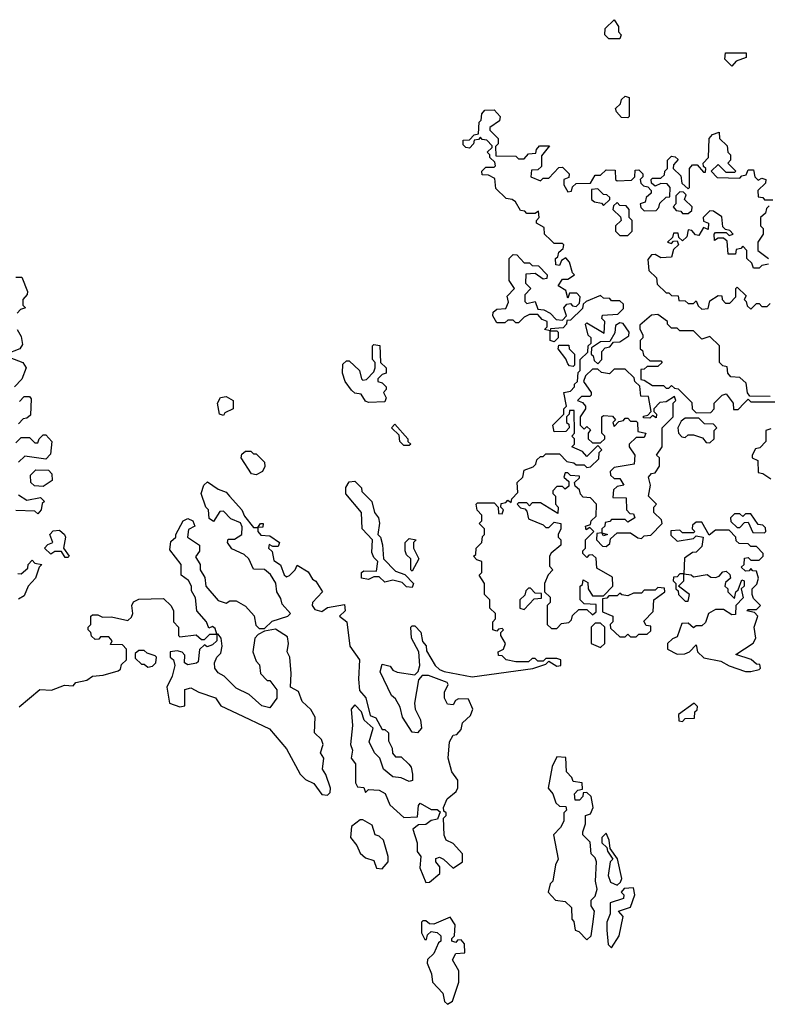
# Model space of a CAD drawing. Extents: x 1861455 to 2058065, y 200073 to 437907.
# Tile 141 of 256: x 2004309 to 2007045, y 239894 to 243500. Entities that reach past the tile are written whole.
import ezdxf

# ---------------------------------------------------------------- set-up
doc = ezdxf.new("R2010")
doc.units = 0

msp = doc.modelspace()

# ---------------------------------------------------------------- linework, layer by layer
at = {"layer": '0CON05XD'}
for points in [[(2006505, 243430), (2006465, 243430), (2006450, 243445), (2006451.7, 243468.3), (2006485, 243500), (2006500, 243475), (2006500, 243455), (2006510, 243445), (2006505, 243430)], [(2006915, 243330), (2006890, 243355), (2006891.7, 243378.3), (2006968.3, 243378.3), (2006968.3, 243361.7), (2006931.7, 243348.3), (2006915, 243330)], [(2006535, 243140), (2006511.7, 243141.7), (2006493, 243163), (2006490, 243175), (2006508.3, 243191.7), (2006511.7, 243208.3), (2006525, 243220), (2006540, 243215), (2006540, 243145), (2006535, 243140)], [(2005625, 240677.5), (2005646.4, 240666.4), (2005663.9, 240623.9), (2005715, 240577.5), (2005765, 240580), (2005768.3, 240621.7), (2005775, 240630), (2005815, 240607.5), (2005837, 240607), (2005848.3, 240598.3), (2005838.3, 240571.7), (2005815, 240567.5), (2005795, 240552.5), (2005768.3, 240551.7), (2005747.5, 240535), (2005763.3, 240485), (2005763.6, 240453.6), (2005777.5, 240435), (2005773.6, 240393.6), (2005795, 240340), (2005808.3, 240341.7), (2005847, 240373), (2005847, 240397), (2005832.5, 240415), (2005831.7, 240428.3), (2005845, 240432.5), (2005860, 240425), (2005895, 240392.5), (2005930, 240415), (2005930, 240445), (2005895, 240482.5), (2005870, 240495), (2005863, 240513), (2005860, 240575), (2005870, 240585), (2005870, 240595), (2005861.7, 240601.7), (2005860, 240615), (2005873.9, 240646.1), (2005906.4, 240673.6), (2005913, 240687), (2005912.5, 240715), (2005890, 240745), (2005876.7, 240795), (2005882.5, 240855), (2005895, 240880), (2005908.3, 240881.7), (2005925, 240900), (2005930, 240925), (2005958.3, 240951.7), (2005967.5, 240975), (2005951.7, 241011.7), (2005915, 241012.5), (2005903.6, 241006.4), (2005895, 240990), (2005875, 240992.5), (2005863.3, 241015), (2005863.6, 241036.4), (2005876.7, 241065), (2005873, 241073), (2005805, 241097.5), (2005782.5, 241097.5), (2005768.3, 241081.7), (2005753.8, 240996.2), (2005756.2, 240975), (2005775.7, 240935.7), (2005780, 240905), (2005765, 240887.5), (2005745, 240890), (2005710, 240945), (2005701.7, 240981.7), (2005685, 241012.5), (2005670, 241025), (2005628.3, 241111.7), (2005635, 241140), (2005665, 241132.5), (2005675, 241117.5), (2005690.7, 241110.7), (2005755, 241100), (2005767.5, 241112.5), (2005773.3, 241135), (2005770, 241185), (2005743.3, 241235), (2005740, 241275), (2005745, 241280), (2005755, 241280), (2005777, 241257), (2005783, 241223), (2005797, 241207), (2005798.3, 241188.3), (2005830, 241135), (2005845, 241120), (2005863, 241113), (2005965, 241093.3), (2006186.4, 241123.6), (2006235, 241140), (2006245, 241150), (2006275, 241132.5), (2006290, 241135), (2006290, 241155), (2006275, 241160), (2006235, 241160), (2006225, 241150), (2006205, 241150), (2006195, 241160), (2006185, 241160), (2006171.7, 241148.3), (2006125, 241147.5), (2006090, 241155), (2006075, 241170), (2006061.7, 241171.7), (2006060, 241185), (2006080, 241195), (2006087.5, 241215), (2006070, 241245), (2006070, 241255), (2006080, 241265), (2006075, 241270), (2006061.7, 241268.3), (2006055, 241260), (2006040, 241265), (2006040, 241295), (2006050, 241305), (2006050, 241325), (2006030, 241345), (2006030, 241375), (2006010, 241395), (2006010, 241435), (2005990, 241465), (2006000, 241475), (2006000, 241515), (2005981.7, 241521.7), (2005970, 241535), (2005978.3, 241541.7), (2005980, 241565), (2006000, 241585), (2006003, 241607), (2006010, 241615), (2006010, 241635), (2005990, 241655), (2006000, 241665), (2006000, 241685), (2005983, 241703), (2005980, 241725), (2005985, 241730), (2006045, 241730), (2006060, 241715), (2006061.7, 241691.7), (2006075, 241690), (2006080, 241705), (2006070, 241715), (2006071.7, 241728.3), (2006088.3, 241731.7), (2006095, 241740), (2006108.3, 241731.7), (2006110, 241745), (2006131.7, 241768.3), (2006130, 241805), (2006150, 241825), (2006155, 241850), (2006188.3, 241861.7), (2006198.3, 241871.7), (2006201.7, 241888.3), (2006215, 241900), (2006225, 241900), (2006235, 241910), (2006285, 241910), (2006311.7, 241881.7), (2006337.5, 241877.5), (2006345, 241870), (2006375, 241870), (2006385, 241860), (2006398.3, 241861.7), (2006428.3, 241891.7), (2006430, 241915), (2006440, 241925), (2006425, 241940), (2006385, 241900), (2006368.3, 241918.3), (2006330, 241935), (2006340, 241945), (2006340, 241965), (2006330, 241975), (2006340, 241985), (2006338.3, 242068.3), (2006321.7, 242068.3), (2006320, 242055), (2006310, 242045), (2006310, 242025), (2006318.3, 242018.3), (2006320, 242005), (2006308.3, 241991.7), (2006265, 241990), (2006260, 242015), (2006300, 242055), (2006300, 242075), (2006310, 242085), (2006300, 242135), (2006325, 242140), (2006340, 242155), (2006340, 242165), (2006350, 242175), (2006352.5, 242207.5), (2006360, 242215), (2006360, 242255), (2006388.3, 242281.7), (2006390, 242305), (2006400, 242315), (2006400, 242335), (2006390, 242345), (2006380, 242385), (2006385, 242390), (2006448.3, 242351.7), (2006450, 242395), (2006440, 242405), (2006441.7, 242418.3), (2006498.3, 242421.7), (2006518.3, 242441.7), (2006518.3, 242458.3), (2006505, 242470), (2006475, 242470), (2006468.3, 242478.3), (2006445, 242480), (2006435, 242490), (2006381.7, 242468.3), (2006371.7, 242458.3), (2006368.3, 242441.7), (2006325, 242400), (2006311.7, 242398.3), (2006310, 242385), (2006298.3, 242371.7), (2006251.7, 242368.3), (2006250, 242360), (2006275, 242360), (2006280, 242355), (2006280, 242335), (2006265, 242320), (2006250, 242325), (2006250, 242360), (2006230, 242365), (2006240, 242375), (2006240, 242395), (2006221.7, 242401.7), (2006205, 242420), (2006175, 242420), (2006155, 242410), (2006135, 242390), (2006125, 242390), (2006115, 242400), (2006095, 242400), (2006085, 242390), (2006055, 242390), (2006040, 242415), (2006041.7, 242428.3), (2006055, 242440), (2006088.3, 242441.7), (2006097.5, 242465), (2006093, 242487), (2006120, 242515), (2006100, 242545), (2006100, 242625), (2006115, 242640), (2006128.3, 242638.3), (2006155, 242610), (2006175, 242610), (2006185, 242600), (2006208.3, 242598.3), (2006240, 242565), (2006238.3, 242551.7), (2006225, 242550), (2006195, 242570), (2006161.7, 242568.3), (2006160, 242535), (2006180, 242515), (2006158.3, 242491.7), (2006158.3, 242468.3), (2006165, 242460), (2006195, 242467.5), (2006205, 242440), (2006227, 242437), (2006250, 242425), (2006272.5, 242402.5), (2006295, 242400), (2006310, 242415), (2006300, 242445), (2006311.7, 242458.3), (2006325, 242460), (2006331.7, 242451.7), (2006345, 242450), (2006358.3, 242461.7), (2006360, 242485), (2006348.3, 242498.3), (2006321.7, 242498.3), (2006315, 242480), (2006308.3, 242508.3), (2006280, 242525), (2006295, 242550), (2006315, 242550), (2006340, 242565), (2006332.5, 242572.5), (2006321.7, 242611.7), (2006308.3, 242628.3), (2006291.7, 242618.3), (2006285, 242600), (2006271.7, 242601.7), (2006270, 242625), (2006278.3, 242631.7), (2006281.7, 242648.3), (2006298.3, 242661.7), (2006300, 242675), (2006295, 242680), (2006265, 242680), (2006253, 242693), (2006230, 242715), (2006228.3, 242738.3), (2006200, 242755), (2006200, 242765), (2006210, 242775), (2006208.3, 242798.3), (2006195, 242790), (2006165, 242790), (2006158.3, 242798.3), (2006141.7, 242801.7), (2006123, 242833), (2006111.7, 242841.7), (2006090, 242845), (2006051.7, 242881.7), (2006048.3, 242918.3), (2006025, 242930), (2006001.7, 242931.7), (2006000, 242945), (2006015, 242960), (2006045, 242960), (2006050, 242965), (2006048.3, 242978.3), (2006030, 242995), (2006030, 243005), (2006020, 243015), (2006038.3, 243031.7), (2006038.3, 243038.3), (2006018.3, 243058.3), (2006001.7, 243061.7), (2005995, 243070), (2005988.3, 243061.7), (2005971.7, 243058.3), (2005970, 243045), (2005955, 243030), (2005941.7, 243031.7), (2005931.7, 243041.7), (2005931.7, 243058.3), (2005955, 243060), (2005971.7, 243078.3), (2005988.3, 243081.7), (2005990, 243125), (2005998.3, 243131.7), (2006000, 243155), (2006011.7, 243168.3), (2006045, 243170), (2006067.5, 243145), (2006065, 243130), (2006030, 243105), (2006030, 243095), (2006060, 243065), (2006060, 243045), (2006050, 243035), (2006051.7, 243001.7), (2006125, 243000), (2006135, 242990), (2006155, 242990), (2006171.7, 243008.3), (2006198.3, 243011.7), (2006200, 243025), (2006211.7, 243038.3), (2006248.3, 243038.3), (2006218.3, 243001.7), (2006218.3, 242961.7), (2006205, 242950), (2006181.7, 242948.3), (2006180, 242925), (2006215, 242910), (2006225, 242920), (2006245, 242920), (2006281.7, 242958.3), (2006295, 242960), (2006320, 242935), (2006318.3, 242921.7), (2006300, 242915), (2006300, 242895), (2006315, 242870), (2006328.3, 242871.7), (2006331.7, 242888.3), (2006345, 242900), (2006398.3, 242901.7), (2006415, 242930), (2006435, 242930), (2006455, 242950), (2006488.3, 242948.3), (2006490, 242915), (2006495, 242910), (2006548.3, 242911.7), (2006560, 242925), (2006561.7, 242948.3), (2006575, 242950), (2006590, 242935), (2006590, 242925), (2006580, 242915), (2006581.7, 242901.7), (2006591.7, 242891.7), (2006608.3, 242888.3), (2006620, 242875), (2006620, 242865), (2006601.7, 242848.3), (2006598.3, 242831.7), (2006580, 242825), (2006581.7, 242811.7), (2006595, 242800), (2006638.3, 242801.7), (2006648.3, 242811.7), (2006651.7, 242828.3), (2006675, 242850), (2006688.3, 242851.7), (2006690, 242885), (2006678.3, 242898.3), (2006655, 242900), (2006635, 242890), (2006621.7, 242901.7), (2006620, 242915), (2006625, 242920), (2006655, 242920), (2006668.3, 242931.7), (2006670, 242945), (2006680, 242955), (2006680, 242985), (2006695, 243000), (2006708.3, 242998.3), (2006718.3, 242988.3), (2006701.7, 242968.3), (2006700, 242955), (2006728.3, 242928.3), (2006731.7, 242901.7), (2006755, 242880), (2006760, 242885), (2006760, 242955), (2006771.7, 242968.3), (2006788.3, 242968.3), (2006811.7, 242941.7), (2006818.3, 242941.7), (2006820, 242955), (2006811.7, 242961.7), (2006810, 242975), (2006830, 242995), (2006832.5, 243065), (2006845, 243080)], [(2006845, 243080), (2006868.3, 243088.3), (2006870, 243065), (2006898.3, 243038.3), (2006900, 243015), (2006910, 243005), (2006910, 242985), (2006900, 242975), (2006930, 242945), (2006925, 242940), (2006895, 242940), (2006865, 242970), (2006840, 242945), (2006861.7, 242921.7), (2006945, 242920), (2006951.7, 242928.3), (2006968.3, 242931.7), (2006975, 242950), (2006995, 242950), (2007000, 242925), (2007011.7, 242911.7), (2007025, 242920), (2007040, 242915), (2007038.3, 242901.7), (2007010, 242875), (2007011.7, 242851.7), (2007028.3, 242848.3), (2007035, 242840), (2007065, 242840)], [(2006445, 242820), (2006468.3, 242841.7), (2006468.3, 242848.3), (2006458.3, 242858.3), (2006445, 242860), (2006425, 242880), (2006401.7, 242878.3), (2006401.7, 242841.7), (2006413, 242833), (2006438.3, 242828.3), (2006445, 242820)], [(2006755, 242790), (2006768.3, 242801.7), (2006770, 242815), (2006741.7, 242841.7), (2006748.3, 242858.3), (2006738.3, 242868.3), (2006725, 242870), (2006710, 242855), (2006710, 242825), (2006700, 242815), (2006711.7, 242801.7), (2006728.3, 242798.3), (2006735, 242790), (2006755, 242790)], [(2006535, 242710), (2006550, 242725), (2006550, 242765), (2006540, 242775), (2006540, 242805), (2006528.3, 242818.3), (2006505, 242820), (2006495, 242830), (2006481.7, 242818.3), (2006480, 242805), (2006508.3, 242778.3), (2006510, 242765), (2006490, 242745), (2006490, 242725), (2006505, 242710), (2006535, 242710)], [(2007051.7, 242818.3), (2007041.7, 242808.3), (2007038.3, 242791.7), (2007020, 242775), (2007020, 242745), (2007030, 242735), (2007030, 242715), (2007010, 242685), (2007010, 242655), (2007050, 242625)], [(2007050, 242605), (2007025, 242600), (2007015, 242590), (2006995, 242590), (2006988.3, 242608.3), (2006970, 242625), (2006970, 242655), (2006955, 242670), (2006948.3, 242661.7), (2006931.7, 242658.3), (2006928.3, 242641.7), (2006901.7, 242641.7), (2006898.3, 242688.3), (2006885, 242700), (2006865, 242700), (2006851.7, 242691.7), (2006850, 242715), (2006855, 242720), (2006895, 242720), (2006905, 242710), (2006920, 242715), (2006908.3, 242728.3), (2006891.7, 242731.7), (2006881.7, 242741.7), (2006878.3, 242778.3), (2006848.3, 242798.3), (2006835, 242800), (2006810, 242775), (2006811.7, 242761.7), (2006830, 242755), (2006828.3, 242731.7), (2006811.7, 242738.3), (2006795, 242710), (2006781.7, 242711.7), (2006768.3, 242728.3), (2006755, 242730), (2006750, 242705), (2006735, 242690), (2006721.7, 242701.7), (2006718.3, 242718.3), (2006701.7, 242718.3), (2006698.3, 242701.7), (2006680, 242685), (2006695, 242680), (2006701.7, 242688.3), (2006715, 242690), (2006720, 242675), (2006701.7, 242658.3), (2006695, 242630), (2006655, 242627.5), (2006635, 242640), (2006621.7, 242638.3), (2006608.3, 242621.7), (2006611.7, 242581.7), (2006640, 242555), (2006641.7, 242531.7), (2006675, 242500), (2006685, 242500), (2006695, 242490), (2006718.3, 242488.3), (2006721.7, 242471.7), (2006745, 242470), (2006755, 242460), (2006775, 242460), (2006785, 242470), (2006791.7, 242451.7), (2006805, 242440), (2006828.3, 242441.7), (2006835, 242470), (2006865, 242490), (2006878.3, 242488.3), (2006880, 242475), (2006891.7, 242461.7), (2006908.3, 242461.7), (2006930, 242485), (2006930, 242515), (2006935, 242520), (2006968.3, 242488.3), (2006960, 242475), (2006968.3, 242468.3), (2006971.7, 242451.7), (2006985, 242440), (2007005, 242460), (2007015, 242460), (2007025, 242450), (2007045, 242450), (2007055, 242460)], [(2004295, 242557.5), (2004317, 242557), (2004337.5, 242505), (2004337, 242493), (2004320, 242475), (2004320, 242455), (2004330, 242445), (2004311.7, 242438.3), (2004300, 242425)], [(2007055, 242120), (2006981.7, 242121.7), (2006973, 242133), (2006968.3, 242168.3), (2006945, 242190), (2006911.7, 242191.7), (2006900, 242205), (2006898.3, 242228.3), (2006881.7, 242231.7), (2006870, 242245), (2006870, 242305), (2006835, 242340), (2006805, 242330), (2006775, 242360), (2006725, 242360), (2006715, 242370), (2006695, 242370), (2006680, 242385), (2006680, 242395), (2006645, 242420), (2006621.7, 242418.3), (2006578.3, 242381.7), (2006578.3, 242368.3), (2006590, 242345), (2006590, 242335), (2006580, 242325), (2006580, 242295), (2006588.3, 242288.3), (2006591.7, 242271.7), (2006615, 242250), (2006655, 242250), (2006660, 242245), (2006645, 242230), (2006605, 242230), (2006595, 242220), (2006581.7, 242218.3), (2006581.7, 242181.7), (2006595, 242180), (2006625, 242160), (2006665, 242160), (2006675, 242150), (2006685, 242150), (2006695, 242160), (2006705, 242150), (2006718.3, 242148.3), (2006768.3, 242098.3), (2006770, 242075), (2006785, 242060), (2006838.3, 242061.7), (2006850, 242075), (2006850, 242095), (2006880, 242125), (2006895, 242130), (2006920, 242095), (2006921.7, 242071.7), (2006938.3, 242071.7), (2006960, 242095), (2006975, 242110), (2006985, 242100), (2007085, 242100)], [(2006425, 242240), (2006440, 242255), (2006440, 242285), (2006451.7, 242298.3), (2006468.3, 242301.7), (2006481.7, 242318.3), (2006505, 242320), (2006538.3, 242341.7), (2006540, 242355), (2006517, 242387), (2006505, 242390), (2006490, 242380), (2006487, 242353), (2006468.3, 242321.7), (2006435, 242320), (2006401.7, 242298.3), (2006400, 242275), (2006408.3, 242268.3), (2006411.7, 242251.7), (2006425, 242240)], [(2004300, 242365), (2004315, 242340), (2004319.3, 242310.7), (2004310, 242295), (2004260, 242275)], [(2005585, 242097.5), (2005575, 242102.5), (2005558.3, 242128.3), (2005535, 242132.5), (2005523.6, 242143.6), (2005500, 242175), (2005490, 242205), (2005491.7, 242238.3), (2005505, 242250), (2005515, 242250), (2005552.5, 242215), (2005560, 242185), (2005565, 242180), (2005578.3, 242181.7), (2005605, 242210), (2005610, 242225), (2005610, 242245), (2005600, 242255), (2005600, 242305), (2005605, 242310), (2005627, 242307), (2005630, 242245), (2005650, 242225), (2005650, 242205), (2005635, 242200), (2005620, 242185), (2005620, 242175), (2005635, 242170), (2005650, 242155), (2005650, 242145), (2005640, 242135), (2005650, 242115), (2005645, 242100), (2005585, 242097.5)], [(2006335, 242230), (2006321.7, 242231.7), (2006315, 242240), (2006308.3, 242258.3), (2006280, 242295), (2006281.7, 242308.3), (2006318.3, 242308.3), (2006320, 242295), (2006340, 242275), (2006340, 242235), (2006335, 242230)], [(2004273, 242263), (2004320, 242245), (2004332.5, 242225), (2004317, 242183), (2004290, 242155)], [(2006455, 241570), (2006468.3, 241581.7), (2006471.7, 241598.3), (2006495, 241620), (2006545, 241620), (2006571.7, 241601.7), (2006585, 241600), (2006595, 241610), (2006618.3, 241611.7), (2006660, 241655), (2006658.3, 241668.3), (2006630, 241695), (2006630, 241715), (2006640, 241725), (2006610, 241755), (2006617.5, 241795), (2006610, 241825), (2006621.7, 241838.3), (2006635, 241840), (2006650, 241865), (2006650, 241895), (2006640, 241905), (2006660, 241935), (2006660, 242005), (2006700, 242045), (2006700, 242095), (2006710, 242105), (2006705, 242120), (2006675, 242100), (2006651.7, 242098.3), (2006630, 242075), (2006630, 242065), (2006640, 242055), (2006638.3, 242041.7), (2006625, 242050), (2006615, 242040), (2006591.7, 242041.7), (2006591.7, 242048.3), (2006608.3, 242051.7), (2006620, 242065), (2006610, 242120), (2006581.7, 242121.7), (2006578.3, 242158.3), (2006560, 242175), (2006558.3, 242188.3), (2006525, 242220), (2006485, 242220), (2006467.5, 242202.5), (2006438.3, 242208.3), (2006425, 242220), (2006405, 242220), (2006380, 242195), (2006372.5, 242175), (2006400, 242135), (2006400, 242125), (2006395, 242120), (2006365, 242120), (2006350, 242105), (2006368.3, 242098.3), (2006380, 242085), (2006380, 242075), (2006360, 242045), (2006360, 242015), (2006375, 242000), (2006385, 242010), (2006398.3, 241998.3), (2006390, 241985), (2006390, 241965), (2006405, 241950), (2006435, 241950), (2006450, 241965), (2006450, 241975), (2006440, 241985), (2006440, 242045), (2006445, 242050), (2006478.3, 242048.3), (2006490, 242035), (2006480, 242025), (2006485, 242010), (2006501.7, 242028.3), (2006518.3, 242031.7), (2006525, 242040), (2006535, 242040), (2006545, 242030), (2006565, 242030), (2006570, 242025), (2006571.7, 241991.7), (2006600, 241985), (2006595, 241970), (2006565, 241970), (2006540, 241945), (2006540, 241935), (2006560, 241905), (2006558.3, 241871.7), (2006485, 241860), (2006470, 241845), (2006471.7, 241831.7), (2006485, 241820), (2006505, 241820), (2006520, 241795), (2006495, 241790), (2006481.7, 241778.3), (2006480, 241750), (2006528.3, 241748.3), (2006530, 241705), (2006541.7, 241691.7), (2006555, 241690), (2006560, 241675), (2006535, 241660), (2006525, 241670), (2006475, 241670), (2006468.3, 241661.7), (2006451.7, 241658.3), (2006450, 241645), (2006440, 241635), (2006440, 241620), (2006460, 241615), (2006445, 241610), (2006440, 241620), (2006421.7, 241618.3), (2006420, 241595), (2006441.7, 241571.7), (2006455, 241570)], [(2004308.3, 242101.7), (2004325, 242120), (2004345, 242120), (2004351.7, 242111.7), (2004348.3, 242051.7), (2004335, 242040), (2004321.7, 242038.3), (2004305, 242020)], [(2005055, 242050), (2005040, 242055), (2005033.3, 242095), (2005043.6, 242116.4), (2005065, 242120), (2005090, 242105), (2005090, 242075), (2005060, 242060), (2005055, 242050)], [(2005735, 241940), (2005715, 241940), (2005700, 241955), (2005698.3, 241978.3), (2005670, 242005), (2005681.7, 242018.3), (2005730, 241965), (2005730, 241955), (2005740, 241945), (2005735, 241940)], [(2006835, 241950), (2006850, 241965), (2006850, 241995), (2006860, 242005), (2006848.3, 242018.3), (2006815, 242020), (2006795, 242040), (2006745, 242040), (2006730, 242030), (2006717.5, 242005), (2006720, 241985), (2006731.7, 241971.7), (2006745, 241970), (2006755, 241980), (2006775, 241980), (2006808.3, 241968.3), (2006821.7, 241951.7), (2006835, 241950)], [(2004295, 241950), (2004315, 241970), (2004345, 241970), (2004365, 241950), (2004375, 241950), (2004380, 241965), (2004395, 241980), (2004405, 241980), (2004426.7, 241955), (2004421.7, 241908.3), (2004405, 241890), (2004328.3, 241901.7), (2004305, 241880)], [(2007058.3, 242001.7), (2007040, 241995), (2007040, 241955), (2007018.3, 241931.7), (2007001.7, 241928.3), (2006990, 241905), (2006990, 241895), (2007010, 241885), (2007011.7, 241841.7), (2007028.3, 241838.3), (2007058.3, 241818.3)], [(2005175, 241833.3), (2005157, 241837), (2005120, 241895), (2005121.7, 241908.3), (2005135, 241920), (2005155, 241920), (2005165, 241910), (2005175, 241910), (2005205, 241880), (2005206.4, 241863.6), (2005197.5, 241845), (2005175, 241833.3)], [(2004395, 241790), (2004363, 241793), (2004350, 241805), (2004348.3, 241831.7), (2004368.3, 241851.7), (2004415, 241850), (2004427, 241837), (2004428.3, 241811.7), (2004395, 241790)], [(2006275, 241270), (2006291.7, 241288.3), (2006318.3, 241291.7), (2006328.3, 241301.7), (2006331.7, 241318.3), (2006355, 241340), (2006385, 241340), (2006405, 241320), (2006418.3, 241331.7), (2006418.3, 241358.3), (2006375, 241360), (2006360, 241375), (2006360, 241425), (2006368.3, 241431.7), (2006371.7, 241448.3), (2006388.3, 241438.3), (2006390, 241415), (2006405, 241390), (2006445, 241390), (2006480, 241425), (2006478.3, 241458.3), (2006421.7, 241491.7), (2006418.3, 241528.3), (2006405, 241540), (2006391.7, 241538.3), (2006385, 241530), (2006370, 241545), (2006370, 241555), (2006380, 241565), (2006380, 241595), (2006410, 241625), (2006395, 241640), (2006381.7, 241631.7), (2006380, 241645), (2006398.3, 241651.7), (2006400, 241665), (2006418.3, 241681.7), (2006420, 241725), (2006398.3, 241748.3), (2006371.7, 241751.7), (2006361.7, 241761.7), (2006358.3, 241778.3), (2006341.7, 241791.7), (2006340, 241805), (2006358.3, 241821.7), (2006358.3, 241828.3), (2006325, 241830), (2006315, 241840), (2006305, 241840), (2006300, 241825), (2006318.3, 241808.3), (2006318.3, 241791.7), (2006305, 241780), (2006295, 241790), (2006275, 241790), (2006260, 241775), (2006260, 241765), (2006270, 241755), (2006270, 241725), (2006280, 241715), (2006278.3, 241691.7), (2006215, 241730), (2006185, 241730), (2006175, 241720), (2006165, 241730), (2006135, 241730), (2006130, 241725), (2006141.7, 241711.7), (2006158.3, 241708.3), (2006165, 241700), (2006171.7, 241671.7), (2006225, 241650), (2006235, 241640), (2006245, 241640), (2006265, 241660), (2006290, 241655), (2006290, 241635), (2006280, 241615), (2006280, 241605), (2006290, 241595), (2006290, 241575), (2006253.6, 241546.4), (2006247.5, 241535), (2006248.3, 241498.3), (2006260, 241485), (2006243, 241467), (2006230, 241435), (2006230, 241405), (2006250, 241385), (2006250, 241365), (2006240, 241355), (2006240, 241285), (2006255, 241270), (2006275, 241270)], [(2004307, 240983), (2004383, 241047), (2004425, 241044), (2004473, 241063), (2004505, 241060), (2004515, 241072.5), (2004555, 241081.2), (2004575, 241096.2), (2004615, 241098.8), (2004670, 241115), (2004678.3, 241121.7), (2004681.7, 241138.3), (2004700, 241155), (2004700, 241195), (2004685, 241210), (2004641.7, 241211.7), (2004647.5, 241225), (2004635, 241240), (2004605, 241240), (2004598.3, 241231.7), (2004585, 241230), (2004571.7, 241241.7), (2004570, 241255), (2004560, 241265), (2004560, 241275), (2004570, 241285), (2004570, 241315), (2004575, 241320), (2004595, 241320), (2004611.7, 241311.7), (2004645, 241312.5), (2004705, 241300), (2004718.8, 241311.2), (2004723.3, 241325), (2004720, 241355), (2004725, 241367.5), (2004745, 241377.5), (2004835, 241380), (2004863, 241353), (2004872.5, 241335), (2004872.5, 241295), (2004890, 241275), (2004890, 241245), (2004895, 241240), (2004955, 241247.5), (2004975, 241230), (2004985, 241230), (2005005, 241250), (2005030, 241250), (2005025, 241270), (2005015, 241277.5), (2005001.7, 241271.7), (2004992.5, 241295), (2004957.5, 241335), (2004953, 241383), (2004938.3, 241408.3), (2004937.5, 241425), (2004926.4, 241446.4), (2004900, 241465), (2004900, 241505), (2004858.3, 241558.3), (2004861.7, 241588.3), (2004880, 241605), (2004880, 241615), (2004907.5, 241665), (2004925, 241673.3), (2004942.5, 241665), (2004950, 241645), (2004927, 241633), (2004923.3, 241605), (2004967.5, 241575), (2004967, 241553), (2004953, 241533), (2004970, 241505), (2004970, 241485), (2004987, 241457), (2004990, 241425), (2005035, 241372.5), (2005065, 241362.5), (2005078.3, 241371.7), (2005101.7, 241371.7), (2005135, 241352.5), (2005167, 241317), (2005173, 241283), (2005185, 241270), (2005205, 241270), (2005233, 241297), (2005290, 241315), (2005300, 241325), (2005269.3, 241359.3), (2005265, 241380), (2005250, 241405), (2005246, 241436), (2005227.5, 241467.5), (2005205, 241486.7), (2005165, 241487.5), (2005147.5, 241525), (2005130.7, 241540.7), (2005085, 241562.5), (2005070, 241585), (2005072.5, 241597.5), (2005095, 241597.5), (2005122.5, 241615), (2005123, 241643), (2005116.7, 241656.7), (2005081.7, 241671.7), (2005055, 241700), (2005041.7, 241698.3), (2005018.3, 241661.7), (2005003, 241673), (2005000, 241705), (2004990, 241715), (2004973.3, 241765), (2004982.5, 241795), (2004997, 241807), (2005035, 241780), (2005065, 241770), (2005076.7, 241755), (2005122.5, 241705), (2005131.7, 241681.7), (2005165, 241640), (2005180, 241640), (2005190, 241655), (2005200, 241655), (2005198.3, 241641.7), (2005180, 241640), (2005180, 241625), (2005191.7, 241611.7), (2005225, 241610), (2005260, 241585), (2005255, 241570), (2005235, 241570), (2005221.7, 241578.3), (2005220, 241565), (2005232.5, 241552.5), (2005239.3, 241519.3), (2005263, 241503), (2005277, 241467), (2005285, 241460), (2005296.1, 241463.9), (2005317.5, 241485), (2005325, 241502.5), (2005365, 241477.5), (2005380.7, 241450.7), (2005393, 241443), (2005417.5, 241405), (2005381.2, 241365), (2005380, 241355), (2005389.4, 241339.4), (2005415, 241332.5), (2005435, 241347.5), (2005498.3, 241358.3), (2005500, 241335), (2005480, 241315), (2005506.7, 241295), (2005517.5, 241205), (2005552.5, 241155), (2005548.8, 241085), (2005553, 241043), (2005575.9, 241015.9), (2005591.7, 240951.7), (2005613, 240943), (2005635, 240900), (2005645, 240900), (2005658.3, 240888.3), (2005658.3, 240858.3), (2005671.7, 240831.7), (2005673, 240813), (2005685, 240800), (2005705, 240800), (2005733, 240773), (2005741.7, 240761.7), (2005746.4, 240736.4), (2005747, 240713), (2005735, 240710), (2005705, 240723.3), (2005675, 240727.5), (2005640, 240755), (2005627.5, 240795), (2005607.5, 240815), (2005587.5, 240855), (2005602.5, 240905), (2005570, 240935), (2005560, 240965), (2005535, 240990), (2005522.5, 240975), (2005527.5, 240915), (2005520, 240845), (2005527.5, 240825), (2005522.5, 240795), (2005537.5, 240775), (2005537.5, 240705), (2005545, 240690), (2005568.3, 240688.3), (2005575, 240670), (2005585, 240680), (2005625, 240677.5)], [(2005745, 241420), (2005725, 241422.5), (2005708.3, 241438.3), (2005675, 241447.5), (2005645, 241440), (2005625, 241460), (2005605, 241460), (2005585, 241450), (2005560, 241455), (2005560, 241475), (2005568.3, 241481.7), (2005615, 241480), (2005620, 241515), (2005605, 241530), (2005598.3, 241548.3), (2005600, 241595), (2005562.5, 241635), (2005560, 241695), (2005503, 241763), (2005503, 241787), (2005515, 241807.5), (2005535, 241810), (2005560, 241785), (2005561.7, 241771.7), (2005597.5, 241735), (2005607.5, 241695), (2005622.5, 241675), (2005626.4, 241656.4), (2005620, 241615), (2005630, 241605), (2005636.4, 241576.4), (2005640, 241525), (2005685, 241480), (2005718.3, 241468.3), (2005750, 241435), (2005745, 241420)], [(2004305, 241760), (2004335, 241740), (2004385, 241750), (2004400, 241735), (2004391.7, 241728.3), (2004387.5, 241705), (2004375, 241690), (2004365, 241700), (2004295, 241702.5)], [(2006985, 241113.3), (2007015, 241120), (2007020, 241125), (2007018.3, 241138.3), (2007005, 241140), (2006986.2, 241156.2), (2006930, 241175), (2006993, 241217), (2007002.5, 241235), (2006997.5, 241275), (2007010, 241315), (2006998.3, 241328.3), (2006970, 241335), (2006975, 241340), (2007005, 241340), (2007020, 241355), (2006995, 241380), (2006990, 241395), (2006990, 241415), (2007007, 241433), (2007012.5, 241455), (2007005, 241480), (2006991.7, 241481.7), (2006985, 241490), (2006978.3, 241481.7), (2006965, 241480), (2006950, 241495), (2006960, 241505), (2006961.7, 241528.3), (2006975, 241530), (2006985, 241520), (2007015, 241520), (2007030, 241535), (2007030, 241545), (2007005, 241570), (2006985, 241570), (2006975, 241580), (2006941.7, 241581.7), (2006931.7, 241591.7), (2006930, 241605), (2006905, 241630), (2006855, 241630), (2006831.7, 241611.7), (2006805, 241660), (2006785, 241660), (2006771.7, 241648.3), (2006770, 241635), (2006780, 241625), (2006775, 241620), (2006735, 241620), (2006725, 241630), (2006691.7, 241628.3), (2006691.7, 241611.7), (2006715, 241590), (2006775, 241600), (2006785, 241610), (2006810, 241605), (2006805, 241570), (2006785, 241550), (2006771.7, 241548.3), (2006741.7, 241528.3), (2006740, 241470), (2006767, 241467), (2006775, 241460), (2006825, 241467.5), (2006838.3, 241458.3), (2006855, 241457.5), (2006868.3, 241461.7), (2006881.7, 241478.3), (2006895, 241480), (2006908.3, 241468.3), (2006910, 241455), (2006891.7, 241438.3), (2006890, 241425), (2006900, 241415), (2006900, 241405), (2006925, 241380), (2006930, 241405), (2006938.3, 241411.7), (2006951.7, 241448.3), (2006960, 241445), (2006960, 241425), (2006950, 241415), (2006957, 241383), (2006930, 241355), (2006928.3, 241321.7), (2006915, 241320), (2006885, 241340), (2006855, 241340), (2006830, 241325), (2006818.3, 241291.7), (2006805, 241280), (2006785, 241280), (2006775, 241272.5), (2006755, 241290), (2006731.7, 241288.3), (2006715, 241240), (2006697.5, 241232.5), (2006680, 241215), (2006680, 241195), (2006715, 241176.7), (2006743, 241177), (2006760, 241185), (2006785, 241210), (2006790, 241185), (2006813, 241163), (2006875, 241150), (2006905, 241133.3), (2006965, 241113.3), (2006985, 241113.3)], [(2007035, 241620), (2007040, 241625), (2007038.3, 241638.3), (2007028.3, 241648.3), (2007011.7, 241651.7), (2006985, 241690), (2006965, 241690), (2006955, 241680), (2006945, 241690), (2006925, 241690), (2006910, 241675), (2006911.7, 241661.7), (2006935, 241640), (2006945, 241640), (2006961.7, 241658.3), (2006975, 241660), (2006991.7, 241621.7), (2007035, 241620)], [(2004485, 241530), (2004475, 241530), (2004461.7, 241551.7), (2004438.3, 241551.7), (2004422.5, 241542.5), (2004400, 241565), (2004411.7, 241578.3), (2004430, 241585), (2004420, 241615), (2004431.7, 241628.3), (2004455, 241630), (2004472.5, 241615), (2004476.2, 241605), (2004470, 241565), (2004490, 241535), (2004485, 241530)], [(2005745, 241480), (2005740, 241485), (2005740, 241525), (2005725, 241540), (2005720, 241555), (2005720, 241585), (2005735, 241600), (2005760, 241595), (2005750, 241585), (2005750, 241565), (2005770, 241525), (2005745, 241480)], [(2004301.7, 241471.7), (2004315, 241470), (2004338.3, 241491.7), (2004340, 241505), (2004355, 241520), (2004365, 241510), (2004390, 241505), (2004380, 241495), (2004367.5, 241455), (2004340, 241425), (2004325, 241390), (2004305, 241377.5)], [(2006755, 241370), (2006760, 241395), (2006720, 241425), (2006740, 241445), (2006740, 241470), (2006725, 241470), (2006715, 241460), (2006701.7, 241458.3), (2006700, 241445), (2006710, 241435), (2006710, 241415), (2006718.3, 241408.3), (2006720, 241395), (2006745, 241370), (2006755, 241370)], [(2006155, 241340), (2006191.7, 241378.3), (2006218.3, 241381.7), (2006218.3, 241398.3), (2006195, 241400), (2006178.3, 241418.3), (2006171.7, 241418.3), (2006161.7, 241408.3), (2006158.3, 241391.7), (2006140, 241375), (2006140, 241345), (2006155, 241340)], [(2006565, 241240), (2006575, 241250), (2006605, 241250), (2006618.3, 241261.7), (2006618.3, 241278.3), (2006601.7, 241281.7), (2006593, 241297), (2006627, 241333), (2006630, 241375), (2006670, 241405), (2006668.3, 241418.3), (2006645, 241420), (2006635, 241410), (2006595, 241410), (2006585, 241400), (2006555, 241400), (2006535, 241390), (2006513, 241393), (2006505, 241400), (2006495, 241390), (2006465, 241390), (2006458.3, 241381.7), (2006441.7, 241378.3), (2006441.7, 241331.7), (2006480, 241315), (2006480, 241295), (2006470, 241285), (2006471.7, 241271.7), (2006505, 241240), (2006525, 241240), (2006535, 241250), (2006545, 241240), (2006565, 241240)], [(2005435, 240660), (2005445, 240670), (2005446.7, 240685), (2005430, 240735), (2005416.7, 240755), (2005422.5, 240795), (2005410, 240815), (2005420, 240845), (2005413.6, 240863.6), (2005388.3, 240888.3), (2005390.8, 240945), (2005375, 240973.3), (2005343, 241003), (2005329.3, 241039.3), (2005300, 241055), (2005302.5, 241105), (2005297.5, 241165), (2005287.5, 241185), (2005293.3, 241215), (2005289.3, 241239.3), (2005245, 241267.5), (2005205, 241260), (2005181.7, 241248.3), (2005170, 241235), (2005162.5, 241185), (2005175, 241150), (2005187, 241137), (2005190, 241105), (2005215, 241080), (2005225, 241080), (2005250, 241045), (2005250, 241015), (2005225, 240980), (2005195, 240987.5), (2005148.3, 241028.3), (2005101.7, 241051.7), (2005057.5, 241095), (2005035, 241107.5), (2005023.3, 241125), (2005022.5, 241145), (2005030, 241165), (2005045, 241180), (2005050, 241205), (2005046.7, 241235), (2005035, 241250), (2005030, 241250), (2005030, 241225), (2005015, 241210), (2004995, 241202.5), (2004985, 241210), (2004967, 241193), (2004961.7, 241148.3), (2004956.4, 241143.6), (2004925, 241136.7), (2004912.5, 241145), (2004913, 241173), (2004903.6, 241183.6), (2004885, 241188.8), (2004860, 241185), (2004860, 241165), (2004872.5, 241155), (2004876.7, 241135), (2004867.5, 241095), (2004847.5, 241055), (2004857, 240997), (2004895, 240983.8), (2004913.3, 240986.7), (2004913, 241047), (2004935, 241053.3), (2004965, 241036.7), (2005025.9, 241015.9), (2005045, 240987.5), (2005105, 240958.8), (2005223, 240903), (2005285, 240830), (2005336.1, 240736.1), (2005355, 240717.5), (2005385, 240702.5), (2005415, 240662.5), (2005435, 240660)], [(2006435, 241200), (2006450, 241215), (2006450, 241275), (2006435, 241290), (2006415, 241290), (2006400, 241275), (2006400, 241215), (2006435, 241200)], [(2004778.3, 241128.3), (2004795, 241132.5), (2004807.5, 241145), (2004810, 241165), (2004805, 241170), (2004775, 241180), (2004765, 241190), (2004745, 241190), (2004731.7, 241178.3), (2004731.7, 241161.7), (2004755, 241140), (2004765, 241140), (2004778.3, 241128.3)], [(2006735, 240930), (2006745, 240940), (2006778.3, 240941.7), (2006780, 240965), (2006788.3, 240971.7), (2006790, 240985), (2006777, 240997), (2006720, 240955), (2006721.7, 240931.7), (2006735, 240930)], [(2006385, 240130), (2006400, 240145), (2006407, 240187), (2006412.5, 240235), (2006400, 240255), (2006400, 240275), (2006415, 240290), (2006422.5, 240315), (2006416.7, 240345), (2006420, 240415), (2006415, 240430), (2006400, 240445), (2006397, 240487), (2006370, 240515), (2006370, 240525), (2006380, 240555), (2006380, 240585), (2006398.3, 240591.7), (2006407.5, 240615), (2006400, 240655), (2006385, 240670), (2006371.7, 240668.3), (2006370, 240655), (2006358.3, 240641.7), (2006341.7, 240641.7), (2006340, 240665), (2006351.7, 240678.3), (2006368.3, 240681.7), (2006367.5, 240705), (2006335, 240710), (2006330, 240725), (2006310, 240745), (2006308.3, 240798.3), (2006275, 240800), (2006257.5, 240765), (2006242.5, 240685), (2006260, 240665), (2006271.7, 240631.7), (2006285, 240620), (2006308.3, 240618.3), (2006310, 240605), (2006300, 240595), (2006300, 240565), (2006288.3, 240541.7), (2006262.5, 240515), (2006280, 240425), (2006270, 240405), (2006260, 240345), (2006250, 240335), (2006242.5, 240305), (2006270, 240275), (2006305, 240270), (2006328.3, 240248.3), (2006330, 240205), (2006337, 240197), (2006342.5, 240165), (2006355, 240160), (2006385, 240130)], [(2005635, 240390), (2005657.5, 240415), (2005657.5, 240435), (2005640, 240495), (2005625, 240510), (2005610, 240515), (2005599.3, 240549.3), (2005565, 240570), (2005555, 240570), (2005523.3, 240545), (2005520, 240505), (2005543.3, 240475), (2005555, 240447.5), (2005575, 240430), (2005605, 240420), (2005615, 240392.5), (2005635, 240390)], [(2006495, 240330), (2006508.3, 240341.7), (2006512.5, 240355), (2006497, 240427), (2006470, 240465), (2006466.7, 240495), (2006455, 240520), (2006440, 240505), (2006440, 240485), (2006458.3, 240468.3), (2006460, 240455), (2006480, 240425), (2006470, 240415), (2006462.5, 240365), (2006470.7, 240340.7), (2006495, 240330)], [(2006475, 240100), (2006503.3, 240145), (2006517.5, 240215), (2006500, 240235), (2006545, 240250), (2006560, 240295), (2006555, 240320), (2006521.7, 240318.3), (2006510, 240305), (2006520, 240295), (2006518.3, 240281.7), (2006470, 240265), (2006470, 240225), (2006457.5, 240195), (2006457.5, 240165), (2006463, 240113), (2006475, 240100)], [(2005875, 239893.8), (2005893.3, 239905), (2005916.7, 239975), (2005916.4, 240016.4), (2005893, 240057), (2005905, 240080), (2005938.3, 240081.7), (2005937.5, 240115), (2005925, 240130), (2005911.7, 240128.3), (2005905, 240120), (2005890, 240125), (2005890, 240135), (2005900, 240145), (2005902.5, 240185), (2005885, 240212.5), (2005825, 240187.5), (2005808.3, 240188.3), (2005795, 240200), (2005785, 240200), (2005780, 240195), (2005780, 240155), (2005791.7, 240131.7), (2005798.3, 240131.7), (2005801.7, 240148.3), (2005815, 240160), (2005837, 240157), (2005850, 240145), (2005850, 240125), (2005841.7, 240118.3), (2005825, 240080), (2005801.7, 240058.3), (2005800, 240045), (2005816.7, 240005), (2005820, 239975), (2005857.5, 239935), (2005864.1, 239904.1), (2005875, 239893.8)]]:
    msp.add_lwpolyline(points, dxfattribs=at)

doc.saveas('drawing.dxf')
